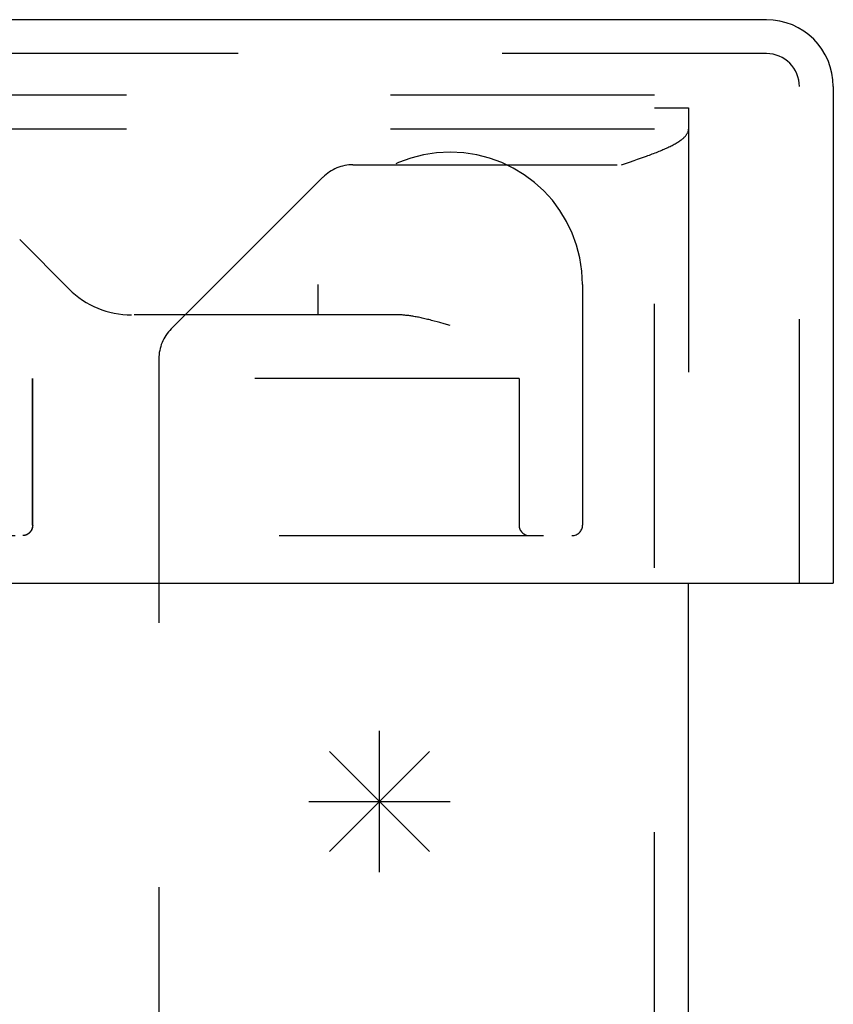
# Model space of a CAD drawing. Header units: inches. Extents: x 0 to 68, y 0 to 44.
# Tile 8 of 17: x 30.5 to 31.6, y 8.1 to 9.5. Entities that reach past the tile are written whole.
import ezdxf

# ---------------------------------------------------------------- set-up
doc = ezdxf.new("R2010")
doc.units = ezdxf.units.IN
doc.header["$LTSCALE"] = 3.74
doc.header["$MEASUREMENT"] = 0
doc.linetypes.add('HIDDEN', pattern=[0.2, 0.1, -0.1])
doc.layers.get('0').update_dxf_attribs({"linetype": 'CONTINUOUS'})
for name, color, linetype in [('DEFAULT_2', 8, 'HIDDEN'), ('DOOR_ASSEMBLY', 7, 'CONTINUOUS'), ('SPOTWELDS', 7, 'CONTINUOUS')]:
    doc.layers.add(name, color=color, linetype=linetype)

msp = doc.modelspace()

# ---------------------------------------------------------------- linework, layer by layer
at = {"color": 3, "linetype": 'Continuous'}
msp.add_line((31.4411, 3.4661), (31.4411, 8.6803), dxfattribs=at)
at = {"layer": 'DEFAULT_2', "color": 8, "linetype": 'HIDDEN'}
for p, q in [((31.3931, 9.3713), (15.4891, 9.3713)), ((31.3931, 3.4661), (31.3931, 9.3713)), ((31.3931, 9.3533), (31.4411, 9.3533)), ((31.4411, 9.3533), (31.4411, 8.6803)), ((31.3931, 9.3233), (15.4891, 9.3233)), ((30.966, 9.2729), (31.3463, 9.2729)), ((31.3463, 9.2729), (31.3576, 9.2767)), ((31.3576, 9.2767), (31.3642, 9.279)), ((31.3642, 9.279), (31.3687, 9.2806)), ((31.3687, 9.2806), (31.373, 9.2821)), ((31.373, 9.2821), (31.3773, 9.2836)), ((31.3773, 9.2836), (31.3815, 9.2851)), ((30.9235, 9.2553), (30.7087, 9.0405)), ((30.6911, 8.9981), (30.6911, 3.9333))]:
    msp.add_line(p, q, dxfattribs=at)
msp.add_lwpolyline([(31.3815, 9.2851), (31.3836, 9.2859), (31.3857, 9.2867), (31.3877, 9.2874), (31.3897, 9.2882), (31.3917, 9.289), (31.3937, 9.2897), (31.3956, 9.2905), (31.3976, 9.2912), (31.3994, 9.292), (31.4013, 9.2928), (31.4031, 9.2935), (31.4049, 9.2943), (31.4067, 9.2951), (31.4084, 9.2958), (31.4101, 9.2966), (31.4117, 9.2974), (31.4133, 9.2981), (31.4149, 9.2989), (31.4165, 9.2997), (31.418, 9.3004), (31.4194, 9.3012), (31.4208, 9.3019), (31.4222, 9.3027), (31.4235, 9.3035), (31.4248, 9.3042), (31.4261, 9.305), (31.4273, 9.3058), (31.4284, 9.3065), (31.4295, 9.3073), (31.4306, 9.3081), (31.4316, 9.3088), (31.4325, 9.3096), (31.4335, 9.3103), (31.4343, 9.3111), (31.4351, 9.3119), (31.4359, 9.3126), (31.4366, 9.3134), (31.4373, 9.3142), (31.4379, 9.3149), (31.4384, 9.3157), (31.4389, 9.3165), (31.4394, 9.3172), (31.4398, 9.318), (31.4401, 9.3187), (31.4404, 9.3195), (31.4407, 9.3203), (31.4409, 9.321), (31.441, 9.3218), (31.4411, 9.3226), (31.4411, 9.3233)], dxfattribs=at)
for centre, start, end in [((30.966, 9.2129), 90, 135), ((30.7511, 8.9981), 135, 180)]:
    msp.add_arc(centre, 0.06, start, end, dxfattribs=at)
at = {"layer": 'DOOR_ASSEMBLY', "color": 3, "linetype": 'Continuous'}
for p, q in [((31.5513, 9.4783), (15.3659, 9.4783)), ((31.6461, 9.3835), (31.6461, 8.6803)), ((15.2861, 8.6803), (31.6311, 8.6803))]:
    msp.add_line(p, q, dxfattribs=at)
at = {"layer": 'DOOR_ASSEMBLY', "color": 8, "linetype": 'HIDDEN'}
for p, q in [((31.5513, 9.4303), (15.3659, 9.4303)), ((31.5981, 8.6803), (31.5981, 9.3835)), ((30.4941, 9.1669), (30.564, 9.0969)), ((30.9161, 9.1033), (30.9161, 9.0603)), ((31.2911, 9.1033), (31.2911, 8.7628)), ((31.0301, 9.0603), (30.5894, 9.0603)), ((31.0811, 9.0516), (31.0772, 9.0526)), ((31.0851, 9.0505), (31.0811, 9.0516)), ((31.0891, 9.0494), (31.0851, 9.0505)), ((31.0953, 9.0477), (31.0891, 9.0494)), ((31.1036, 9.0453), (31.0953, 9.0477)), ((31.2011, 8.9703), (30.4698, 8.9703)), ((30.5123, 8.7628), (30.5123, 8.9703)), ((30.5125, 8.7628), (30.5125, 8.9703)), ((31.2011, 8.9703), (31.2011, 8.7628)), ((29.3656, 8.7478), (31.2761, 8.7478)), ((30.4987, 8.7478), (30.4983, 8.7478))]:
    msp.add_line(p, q, dxfattribs=at)
at = {"layer": 'DOOR_ASSEMBLY', "color": 7, "linetype": 'Continuous'}
msp.add_line((31.6311, 8.6803), (31.6461, 8.6803), dxfattribs=at)
at = {"layer": 'DOOR_ASSEMBLY', "color": 8, "linetype": 'HIDDEN'}
for points in [[(31.0772, 9.0526), (31.0752, 9.0531), (31.0733, 9.0536), (31.0714, 9.054), (31.0695, 9.0545), (31.0677, 9.0549), (31.0659, 9.0553), (31.0641, 9.0557), (31.0623, 9.0561), (31.0606, 9.0565), (31.0589, 9.0569), (31.0572, 9.0572), (31.0556, 9.0575), (31.0539, 9.0578), (31.0523, 9.0581), (31.0508, 9.0584), (31.0492, 9.0586), (31.0478, 9.0588), (31.0463, 9.0591), (31.0449, 9.0593), (31.0435, 9.0594), (31.0421, 9.0596), (31.0407, 9.0597), (31.0394, 9.0599), (31.0382, 9.06), (31.0369, 9.0601), (31.0357, 9.0602), (31.0345, 9.0602), (31.0334, 9.0603), (31.0322, 9.0603), (31.0311, 9.0603), (31.0301, 9.0603)], [(30.5125, 8.7628), (30.5125, 8.7626), (30.5125, 8.7623), (30.5125, 8.7621), (30.5124, 8.7618), (30.5124, 8.7616), (30.5124, 8.7613), (30.5124, 8.761), (30.5124, 8.7608), (30.5123, 8.7605), (30.5123, 8.7603), (30.5122, 8.76), (30.5122, 8.7598), (30.5121, 8.7595), (30.5121, 8.7593), (30.512, 8.759), (30.512, 8.7588), (30.5119, 8.7585), (30.5118, 8.7583), (30.5117, 8.758), (30.5117, 8.7577), (30.5116, 8.7575), (30.5115, 8.7572), (30.5114, 8.757), (30.5113, 8.7567), (30.5112, 8.7565), (30.5111, 8.7562), (30.5109, 8.756), (30.5108, 8.7557), (30.5107, 8.7555), (30.5106, 8.7552), (30.5104, 8.755), (30.5103, 8.7547), (30.5101, 8.7545), (30.51, 8.7543), (30.5098, 8.754), (30.5096, 8.7538), (30.5095, 8.7535), (30.5093, 8.7533), (30.5091, 8.7531), (30.5089, 8.7528), (30.5087, 8.7526), (30.5085, 8.7524), (30.5083, 8.7521), (30.5081, 8.7519), (30.5079, 8.7517), (30.5077, 8.7515), (30.5074, 8.7513), (30.5072, 8.7511), (30.5069, 8.7509), (30.5067, 8.7507), (30.5064, 8.7505), (30.5062, 8.7503), (30.5059, 8.7501), (30.5056, 8.7499), (30.5053, 8.7498), (30.5051, 8.7496), (30.5048, 8.7494), (30.5045, 8.7493), (30.5042, 8.7491), (30.5038, 8.749), (30.5035, 8.7488), (30.5032, 8.7487), (30.5029, 8.7486), (30.5026, 8.7485), (30.5022, 8.7484), (30.5019, 8.7483), (30.5016, 8.7482), (30.5012, 8.7481), (30.5009, 8.7481), (30.5005, 8.748), (30.5002, 8.7479), (30.4998, 8.7479), (30.4995, 8.7479), (30.4991, 8.7478), (30.4986, 8.7478)], [(30.5123, 8.7628), (30.5123, 8.7626), (30.5123, 8.7623), (30.5123, 8.7621), (30.5122, 8.7618), (30.5122, 8.7616), (30.5122, 8.7613), (30.5122, 8.761), (30.5122, 8.7608), (30.5121, 8.7605), (30.5121, 8.7603), (30.512, 8.76), (30.512, 8.7598), (30.5119, 8.7595), (30.5119, 8.7593), (30.5118, 8.759), (30.5118, 8.7588), (30.5117, 8.7585), (30.5116, 8.7582), (30.5115, 8.758), (30.5115, 8.7577), (30.5114, 8.7575), (30.5113, 8.7572), (30.5112, 8.757), (30.5111, 8.7567), (30.511, 8.7565), (30.5109, 8.7562), (30.5107, 8.756), (30.5106, 8.7557), (30.5105, 8.7555), (30.5104, 8.7552), (30.5102, 8.755), (30.5101, 8.7547), (30.5099, 8.7545), (30.5098, 8.7542), (30.5096, 8.754), (30.5095, 8.7538), (30.5093, 8.7535), (30.5091, 8.7533), (30.5089, 8.7531), (30.5087, 8.7528), (30.5085, 8.7526), (30.5083, 8.7524), (30.5081, 8.7521), (30.5079, 8.7519), (30.5077, 8.7517), (30.5075, 8.7515), (30.5072, 8.7513), (30.507, 8.7511), (30.5068, 8.7509), (30.5065, 8.7507), (30.5062, 8.7505), (30.506, 8.7503), (30.5057, 8.7501), (30.5054, 8.7499), (30.5052, 8.7497), (30.5049, 8.7496), (30.5046, 8.7494), (30.5043, 8.7493), (30.504, 8.7491), (30.5037, 8.749), (30.5034, 8.7488), (30.503, 8.7487), (30.5027, 8.7486), (30.5024, 8.7485), (30.5021, 8.7484), (30.5017, 8.7483), (30.5014, 8.7482), (30.5011, 8.7481), (30.5007, 8.7481), (30.5004, 8.748), (30.5, 8.7479), (30.4997, 8.7479), (30.4993, 8.7479), (30.499, 8.7478)]]:
    msp.add_lwpolyline(points, dxfattribs=at)
at = {"layer": 'DOOR_ASSEMBLY', "color": 3, "linetype": 'Continuous'}
msp.add_arc((31.5513, 9.3835), 0.0948, 0, 90, dxfattribs=at)
at = {"layer": 'DOOR_ASSEMBLY', "color": 8, "linetype": 'HIDDEN'}
for centre, radius, start, end in [((31.5513, 9.3835), 0.0468, 0, 90), ((31.1036, 9.1033), 0.1875, 0, 180), ((30.6524, 9.1853), 0.125, 225, 270), ((31.2161, 8.7628), 0.015, 180, 270), ((31.2761, 8.7628), 0.015, 270, 360)]:
    msp.add_arc(centre, radius, start, end, dxfattribs=at)
at = {"layer": 'SPOTWELDS', "color": 40, "linetype": 'Continuous'}
for p, q in [((31.0036, 8.2713), (31.0036, 8.4713)), ((30.9329, 8.3006), (31.0743, 8.442)), ((30.9329, 8.442), (31.0743, 8.3006)), ((30.9036, 8.3713), (31.1036, 8.3713))]:
    msp.add_line(p, q, dxfattribs=at)

doc.saveas('drawing.dxf')
